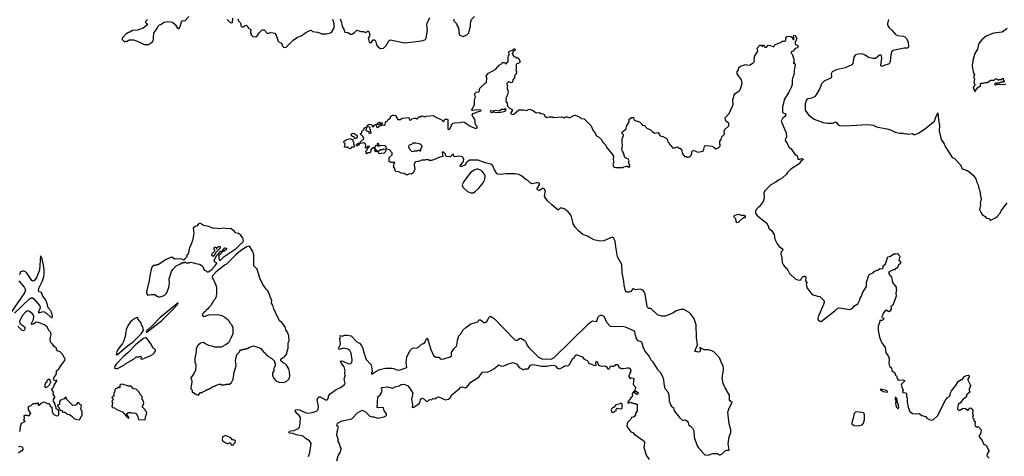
# Model space of a CAD drawing. Extents: x 2323203 to 2567568, y 883585 to 1022917.
# Tile 79 of 256: x 2408460 to 2422792, y 989630 to 995994. Entities that reach past the tile are written whole.
import ezdxf

# ---------------------------------------------------------------- set-up
doc = ezdxf.new("R2010")
doc.units = 0

msp = doc.modelspace()

# ---------------------------------------------------------------- linework, layer by layer
at = {"layer": '0CON10XD'}
for points in [[(2410322, 995995), (2410290, 995965), (2410290, 995955), (2410305, 995940), (2410320, 995935), (2410305, 995910), (2410255, 995870), (2410205, 995850), (2410175, 995840), (2410103, 995837), (2410065, 995810), (2410043, 995807), (2410025, 995790), (2410015, 995790), (2409950, 995725), (2409950, 995705), (2409985, 995670), (2410005, 995680), (2410025, 995680), (2410055, 995700), (2410115, 995700), (2410195, 995672), (2410273, 995633), (2410295, 995630), (2410337, 995633), (2410395, 995670), (2410407, 995705), (2410408, 995755), (2410418, 995805), (2410462, 995865), (2410470, 995895), (2410495, 995918), (2410515, 995922), (2410537, 995943), (2410565, 995958), (2410615, 995968), (2410685, 995958), (2410723, 995923), (2410755, 995872), (2410775, 995862), (2410796, 995894), (2410813, 995957), (2410825, 995980), (2410865, 995978), (2410921, 996039)], [(2411482, 995995), (2411524, 995954), (2411545, 995948), (2411560, 995955), (2411562, 996015)], [(2411634, 996004), (2411646, 995976), (2411668, 995955), (2411677, 995935), (2411680, 995905), (2411695, 995888), (2411707, 995883), (2411730, 995905), (2411762, 995912), (2411773, 995903), (2411791, 995871), (2411825, 995850), (2411818, 995815), (2411820, 995795), (2411830, 995785), (2411830, 995775), (2411855, 995750), (2411895, 995743), (2411913, 995747), (2411945, 995802), (2411985, 995842), (2411997, 995847), (2412018, 995845), (2412065, 995790), (2412115, 995806), (2412175, 995798), (2412195, 995770), (2412222, 995682), (2412235, 995664), (2412270, 995650), (2412288, 995605), (2412305, 995590), (2412335, 995593), (2412348, 995602), (2412442, 995695), (2412505, 995737), (2412555, 995757), (2412625, 995807), (2412685, 995837), (2412705, 995840), (2412723, 995823), (2412795, 995812), (2412822, 995802), (2412855, 995788), (2412925, 995787), (2412985, 995800), (2413005, 995817), (2413036, 995875), (2413036, 995935), (2413020, 995995)], [(2413124, 996004), (2413146, 995955), (2413153, 995893), (2413177, 995857), (2413195, 995812), (2413235, 995808), (2413275, 995782), (2413295, 995782), (2413333, 995807), (2413365, 995840), (2413425, 995822), (2413465, 995820), (2413495, 995808), (2413520, 995815), (2413520, 995825), (2413535, 995830), (2413554, 995794), (2413550, 995755), (2413534, 995725), (2413546, 995666), (2413565, 995657), (2413585, 995670), (2413605, 995698), (2413615, 995702), (2413625, 995698), (2413637, 995685), (2413656, 995626), (2413672, 995602), (2413705, 995573), (2413755, 995578), (2413794, 995616), (2413832, 995685), (2413855, 995700), (2414065, 995654), (2414236, 995676), (2414335, 995691), (2414368, 995705), (2414376, 995724), (2414397, 995845), (2414388, 995915), (2414392, 995945), (2414432, 996025)], [(2414780, 996000), (2414778, 995975), (2414816, 995936), (2414826, 995906), (2414847, 995875), (2414859, 995775), (2414865, 995767), (2414915, 995749), (2414968, 995775), (2414996, 995804), (2415004, 995825), (2415020, 995900), (2415020, 995945), (2415036, 995994), (2415078, 996042)], [(2421106, 995995), (2421093, 995937), (2421094, 995915), (2421118, 995875), (2421162, 995835), (2421204, 995784), (2421235, 995764), (2421322, 995755), (2421344, 995744), (2421364, 995725), (2421391, 995671), (2421397, 995593), (2421385, 995580), (2421335, 995581), (2421175, 995545), (2421151, 995525), (2421140, 995480), (2421132, 995385), (2421125, 995364), (2421105, 995344), (2421055, 995333), (2421015, 995309), (2420995, 995323), (2420993, 995333), (2421011, 995435), (2421006, 995465), (2420995, 995476), (2420973, 995477), (2420915, 995428), (2420876, 995426), (2420815, 995442), (2420768, 995475), (2420725, 995496), (2420665, 995493), (2420627, 995483), (2420601, 995449), (2420588, 995355), (2420575, 995336), (2420476, 995294), (2420345, 995261), (2420286, 995234), (2420274, 995205), (2420275, 995165), (2420270, 995145), (2420171, 995099), (2420131, 995059), (2420105, 994990), (2420055, 994898), (2420030, 994870), (2419985, 994850), (2419935, 994841), (2419914, 994826), (2419894, 994765), (2419892, 994675), (2419944, 994605), (2420025, 994546), (2420155, 994496), (2420225, 994486), (2420295, 994486), (2420335, 994503), (2420350, 994495), (2420375, 994460), (2420395, 994453), (2420465, 994449), (2420805, 994464), (2420885, 994456), (2420934, 994434), (2421082, 994405), (2421136, 994386), (2421202, 994352), (2421272, 994338), (2421315, 994342), (2421345, 994330), (2421365, 994334), (2421395, 994324), (2421455, 994337), (2421475, 994320), (2421495, 994321), (2421545, 994341), (2421649, 994411), (2421755, 994502), (2421776, 994514), (2421796, 994575), (2421826, 994636), (2421834, 994534), (2421848, 994452), (2421846, 994375), (2421871, 994245), (2421916, 994186), (2421932, 994145), (2422017, 994007), (2422035, 993986), (2422065, 993970), (2422156, 993876), (2422178, 993818), (2422250, 993795), (2422275, 993780), (2422338, 993728), (2422379, 993675), (2422392, 993625), (2422414, 993585), (2422422, 993535), (2422434, 993505), (2422447, 993415), (2422456, 993395), (2422456, 993375), (2422439, 993325), (2422446, 993296), (2422432, 993225), (2422455, 993180), (2422472, 993155), (2422513, 993123), (2422531, 993101), (2422567, 993097), (2422584, 993074), (2422595, 993072), (2422655, 993100), (2422687, 993125), (2422730, 993175), (2422745, 993208), (2422835, 993322)], [(2422835, 995867), (2422759, 995811), (2422635, 995797), (2422528, 995752), (2422465, 995698), (2422423, 995645), (2422410, 995615), (2422400, 995565), (2422365, 995500), (2422333, 995397), (2422326, 995325), (2422329, 995285), (2422344, 995215), (2422360, 995195), (2422348, 995165), (2422348, 995145), (2422358, 995125), (2422350, 995075), (2422360, 995065), (2422362, 995045), (2422340, 995005), (2422340, 994995), (2422357, 994967), (2422362, 994942), (2422375, 994950), (2422378, 994965), (2422400, 995000), (2422450, 995035), (2422442, 995055), (2422453, 995067), (2422482, 995068), (2422515, 995080), (2422545, 995080), (2422595, 995110), (2422645, 995110), (2422665, 995130), (2422685, 995130), (2422705, 995110), (2422715, 995120), (2422755, 995120), (2422762, 995138), (2422775, 995140), (2422782, 995112), (2422800, 995095)], [(2419163, 995465), (2419203, 995535), (2419195, 995580), (2419235, 995620), (2419255, 995620), (2419265, 995610), (2419275, 995610), (2419285, 995630), (2419305, 995592), (2419330, 995595), (2419355, 995620), (2419389, 995619), (2419435, 995600), (2419452, 995628), (2419513, 995657), (2419545, 995660), (2419555, 995680), (2419598, 995682), (2419610, 995695), (2419610, 995725), (2419633, 995747), (2419655, 995753), (2419685, 995750), (2419708, 995728), (2419712, 995712), (2419725, 995700), (2419730, 995705), (2419730, 995735), (2419722, 995742), (2419722, 995755), (2419735, 995770), (2419748, 995765), (2419767, 995727), (2419770, 995715), (2419763, 995707), (2419762, 995688), (2419750, 995675), (2419750, 995645), (2419755, 995630), (2419785, 995618), (2419790, 995605), (2419780, 995585), (2419750, 995575), (2419720, 995535), (2419690, 995525), (2419692, 995505), (2419705, 995490), (2419729, 995419), (2419728, 995372), (2419720, 995360), (2419735, 995360), (2419749, 995339), (2419731, 995255), (2419730, 995185), (2419712, 995155), (2419703, 995115), (2419703, 995047), (2419690, 995005), (2419656, 994935), (2419594, 994835), (2419564, 994725), (2419564, 994645), (2419574, 994634), (2419605, 994620), (2419610, 994605), (2419597, 994585), (2419563, 994555), (2419544, 994515), (2419619, 994345), (2419620, 994275), (2419605, 994260), (2419603, 994235), (2419637, 994185), (2419657, 994137), (2419685, 994118), (2419744, 994035), (2419777, 994007), (2419785, 993960), (2419815, 993960), (2419845, 993972), (2419870, 993955), (2419830, 993930), (2419808, 993892), (2419685, 993816), (2419635, 993766), (2419620, 993740), (2419561, 993685), (2419505, 993657), (2419465, 993624), (2419394, 993586), (2419305, 993501), (2419294, 993475), (2419297, 993395), (2419282, 993345), (2419226, 993264), (2419210, 993255), (2419170, 993215), (2419170, 993175), (2419188, 993145), (2419253, 993093), (2419331, 993031), (2419357, 992987), (2419363, 992953), (2419405, 992920), (2419440, 992865), (2419450, 992795), (2419484, 992725), (2419515, 992687), (2419562, 992655), (2419568, 992635), (2419545, 992610), (2419538, 992585), (2419552, 992525), (2419560, 992455), (2419580, 992415), (2419643, 992345), (2419663, 992295), (2419747, 992217), (2419795, 992198), (2419835, 992200), (2419840, 992225), (2419858, 992245), (2419875, 992256), (2419896, 992256), (2419903, 992245), (2419898, 992188), (2419920, 992165), (2419910, 992135), (2419923, 992083), (2419940, 992065), (2419940, 992055), (2419995, 991990), (2420075, 991962), (2420105, 991960), (2420170, 991895), (2420172, 991875), (2420162, 991845), (2420083, 991665), (2420078, 991635), (2420085, 991620), (2420105, 991598), (2420127, 991593), (2420325, 991750), (2420350, 991775), (2420385, 991792), (2420545, 991768), (2420578, 991785), (2420610, 991825), (2420659, 991851), (2420685, 991900), (2420693, 991935), (2420712, 991965), (2420728, 992015), (2420787, 992105), (2420786, 992165), (2420821, 992269), (2420835, 992286), (2420882, 992305), (2420905, 992330), (2420945, 992343), (2420985, 992367), (2421015, 992360), (2421028, 992375), (2421030, 992405), (2421064, 992436), (2421099, 992535), (2421135, 992549), (2421185, 992581), (2421215, 992580), (2421238, 992588), (2421250, 992565), (2421270, 992545), (2421258, 992488), (2421288, 992455), (2421277, 992435), (2421248, 992415), (2421236, 992374), (2421215, 992370), (2421192, 992348), (2421174, 992346), (2421115, 992320), (2421108, 992305), (2421125, 992270), (2421152, 992242), (2421163, 992165), (2421218, 992095), (2421218, 992082), (2421222, 992045), (2421212, 992015), (2421220, 991965), (2421181, 991855), (2421168, 991835), (2421138, 991815), (2421146, 991796), (2421146, 991776), (2421126, 991745), (2421104, 991734), (2421075, 991758), (2421054, 991746), (2421035, 991722), (2421011, 991665), (2421014, 991654), (2421038, 991645), (2421038, 991635), (2421015, 991610), (2420981, 991609), (2420976, 991575), (2420956, 991525), (2420954, 991465), (2420974, 991365), (2420994, 991314), (2421007, 991285), (2421057, 991215), (2421067, 991145), (2421108, 991085), (2421117, 991053), (2421112, 990985), (2421122, 990942), (2421148, 990918), (2421155, 990880), (2421198, 990845), (2421210, 990815), (2421228, 990795), (2421233, 990763), (2421245, 990740), (2421315, 990747), (2421340, 990735), (2421340, 990725), (2421295, 990680), (2421292, 990665), (2421320, 990595), (2421310, 990565), (2421315, 990560), (2421357, 990557), (2421370, 990545), (2421370, 990495), (2421380, 990485), (2421380, 990425), (2421392, 990345), (2421418, 990285), (2421455, 990252), (2421515, 990248), (2421555, 990252), (2421593, 990223), (2421645, 990208), (2421665, 990188), (2421698, 990168), (2421735, 990158), (2421760, 990165), (2421818, 990222), (2421942, 990458), (2421964, 990486), (2422000, 990505), (2422010, 990555), (2422024, 990586), (2422083, 990657), (2422124, 990726), (2422165, 990750), (2422185, 990750), (2422190, 990765), (2422215, 990792), (2422243, 990807), (2422272, 990812), (2422282, 990802), (2422282, 990788), (2422263, 990757), (2422262, 990745), (2422300, 990665), (2422300, 990655), (2422290, 990645), (2422290, 990625), (2422280, 990615), (2422280, 990585), (2422290, 990575), (2422290, 990565), (2422240, 990525), (2422240, 990495), (2422185, 990452), (2422155, 990408), (2422122, 990385), (2422114, 990366), (2422112, 990315), (2422123, 990303), (2422145, 990303), (2422185, 990327), (2422205, 990331), (2422225, 990327), (2422254, 990304), (2422265, 990303), (2422293, 990337), (2422312, 990332), (2422333, 990303), (2422328, 990255), (2422338, 990225), (2422328, 990195), (2422348, 990175), (2422350, 990145), (2422370, 990135), (2422370, 990115), (2422362, 990105), (2422370, 990075), (2422385, 990062), (2422415, 990060), (2422457, 990017), (2422448, 989965), (2422423, 989925), (2422427, 989915), (2422468, 989858), (2422494, 989804), (2422520, 989795), (2422533, 989783), (2422555, 989730), (2422568, 989715), (2422567, 989703), (2422542, 989665), (2422540, 989635), (2422571, 989601)], [(2415665, 993745), (2415541, 993749), (2415455, 993736), (2415415, 993744), (2415403, 993753), (2415370, 993805), (2415347, 993865), (2415319, 993889), (2415235, 993909), (2415135, 993944), (2415005, 993944), (2414959, 993905), (2414942, 993875), (2414875, 993850), (2414870, 993865), (2414909, 993911), (2414920, 993935), (2414924, 993955), (2414909, 993989), (2414885, 993999), (2414845, 994004), (2414795, 993996), (2414780, 994005), (2414775, 994030), (2414765, 994032), (2414726, 993994), (2414675, 993998), (2414665, 994010), (2414660, 994035), (2414623, 994067), (2414610, 994065), (2414618, 994002), (2414575, 993990), (2414500, 993955), (2414455, 993940), (2414425, 993940), (2414415, 993950), (2414395, 993950), (2414385, 993958), (2414355, 993948), (2414315, 993948), (2414265, 993928), (2414219, 993921), (2414208, 993905), (2414200, 993875), (2414208, 993848), (2414210, 993805), (2414200, 993795), (2414193, 993765), (2414165, 993743), (2414135, 993748), (2414105, 993732), (2414085, 993732), (2414055, 993752), (2414015, 993758), (2413977, 993777), (2413933, 993783), (2413923, 993793), (2413922, 993825), (2413902, 993855), (2413910, 993895), (2413920, 993905), (2413918, 993918), (2413905, 993910), (2413863, 993913), (2413840, 993925), (2413840, 993985), (2413880, 994025), (2413880, 994055), (2413845, 994098), (2413800, 994105), (2413792, 994142), (2413777, 994157), (2413705, 994160), (2413695, 994150), (2413675, 994150), (2413670, 994155), (2413688, 994172), (2413690, 994185), (2413665, 994190), (2413658, 994162), (2413640, 994155), (2413628, 994135), (2413630, 994110), (2413660, 994085), (2413658, 994072), (2413645, 994070), (2413635, 994080), (2413630, 994110), (2413620, 994115), (2413615, 994130), (2413591, 994119), (2413570, 994095), (2413568, 994062), (2413557, 994053), (2413528, 994052), (2413515, 994040), (2413502, 994055), (2413500, 994075), (2413520, 994095), (2413532, 994128), (2413550, 994145), (2413545, 994150), (2413523, 994147), (2413512, 994138), (2413508, 994122), (2413495, 994120), (2413492, 994135), (2413500, 994155), (2413492, 994182), (2413480, 994195), (2413465, 994200), (2413445, 994192), (2413405, 994190), (2413390, 994165), (2413377, 994153), (2413370, 994155), (2413362, 994165), (2413365, 994180), (2413390, 994195), (2413415, 994200), (2413422, 994215), (2413468, 994255), (2413460, 994285), (2413420, 994325), (2413420, 994335), (2413438, 994342), (2413440, 994365), (2413468, 994392), (2413477, 994423), (2413508, 994428), (2413510, 994415), (2413503, 994407), (2413500, 994385), (2413513, 994373), (2413540, 994365), (2413542, 994342), (2413553, 994333), (2413577, 994343), (2413568, 994388), (2413550, 994405), (2413560, 994415), (2413558, 994428), (2413525, 994430), (2413520, 994435), (2413520, 994455), (2413537, 994463), (2413545, 994470), (2413578, 994468), (2413590, 994455), (2413595, 994430), (2413620, 994445), (2413620, 994455), (2413632, 994468), (2413645, 994470), (2413653, 994433), (2413666, 994424), (2413705, 994450), (2413730, 994455), (2413715, 994470), (2413695, 994470), (2413685, 994460), (2413670, 994465), (2413670, 994485), (2413695, 994500), (2413705, 994490), (2413738, 994488), (2413730, 994460), (2413765, 994458), (2413778, 994465), (2413784, 994496), (2413795, 994510), (2413808, 994515), (2413817, 994533), (2413856, 994564), (2413858, 994585), (2413885, 994600), (2413905, 994602), (2413930, 994595), (2413965, 994540), (2414005, 994540), (2414025, 994558), (2414125, 994570), (2414135, 994530), (2414158, 994532), (2414165, 994550), (2414205, 994558), (2414225, 994560), (2414235, 994550), (2414245, 994550), (2414260, 994565), (2414265, 994580), (2414295, 994580), (2414315, 994590), (2414365, 994580), (2414375, 994588), (2414485, 994598), (2414525, 994570), (2414595, 994537), (2414625, 994510), (2414635, 994510), (2414650, 994545), (2414685, 994542), (2414693, 994533), (2414692, 994405), (2414705, 994390), (2414725, 994410), (2414754, 994475), (2414765, 994484), (2414795, 994491), (2414866, 994494), (2414905, 994507), (2414935, 994500), (2415015, 994442), (2415085, 994412), (2415103, 994413), (2415119, 994421), (2415122, 994432), (2415098, 994455), (2415088, 994485), (2415092, 994508), (2415084, 994545), (2415055, 994582), (2415044, 994605), (2415062, 994625), (2415125, 994653), (2415178, 994665), (2415170, 994675), (2415098, 994682), (2415055, 994672), (2415040, 994675), (2415040, 994685), (2415078, 994755), (2415080, 994825), (2415087, 994833), (2415097, 994875), (2415082, 994905), (2415083, 994917), (2415105, 994938), (2415146, 994944), (2415158, 994995), (2415235, 995070), (2415255, 995080), (2415258, 995145), (2415252, 995175), (2415282, 995215), (2415389, 995271), (2415441, 995329), (2415475, 995350), (2415485, 995370), (2415515, 995370), (2415535, 995350), (2415550, 995355), (2415552, 995368), (2415570, 995385), (2415568, 995442), (2415573, 995467), (2415590, 995485), (2415582, 995505), (2415582, 995525), (2415590, 995535), (2415613, 995547), (2415632, 995548), (2415655, 995570), (2415665, 995570), (2415672, 995555), (2415666, 995544), (2415647, 995533), (2415630, 995505), (2415630, 995495), (2415650, 995465), (2415650, 995455), (2415675, 995450), (2415685, 995440), (2415716, 995436), (2415743, 995385), (2415735, 995367), (2415698, 995352), (2415688, 995342), (2415688, 995285), (2415680, 995255), (2415690, 995245), (2415690, 995215), (2415680, 995205), (2415680, 995195), (2415660, 995175), (2415660, 995145), (2415638, 995115), (2415632, 995085), (2415615, 995072), (2415585, 995090), (2415575, 995090), (2415552, 995065), (2415552, 995045), (2415560, 995035), (2415558, 994995), (2415564, 994964), (2415568, 994942), (2415560, 994905), (2415547, 994865), (2415538, 994855), (2415542, 994835), (2415538, 994805), (2415558, 994775), (2415560, 994735), (2415585, 994710), (2415630, 994685), (2415627, 994663), (2415608, 994642), (2415608, 994625), (2415615, 994620), (2415635, 994614), (2415651, 994619), (2415725, 994678), (2415795, 994678), (2415835, 994669), (2415865, 994687), (2415885, 994690), (2415940, 994665), (2415978, 994638), (2416025, 994640), (2416045, 994628), (2416075, 994622), (2416090, 994615), (2416111, 994581), (2416135, 994568), (2416165, 994580), (2416218, 994578), (2416235, 994570), (2416345, 994579), (2416385, 994562), (2416415, 994582), (2416455, 994568), (2416475, 994568), (2416525, 994597), (2416545, 994600), (2416611, 994571), (2416635, 994552), (2416675, 994548), (2416776, 994446), (2416805, 994382), (2416827, 994355), (2416855, 994300), (2416886, 994286), (2416928, 994245), (2416942, 994215), (2416990, 994165), (2417008, 994125), (2417075, 994048), (2417103, 994005), (2417098, 993955), (2417108, 993915), (2417095, 993890), (2417102, 993855), (2417115, 993843), (2417135, 993837), (2417245, 993840), (2417255, 993850), (2417285, 993852), (2417295, 993860), (2417308, 993858), (2417325, 993842), (2417342, 993848), (2417340, 993875), (2417320, 993905), (2417330, 993935), (2417327, 993947), (2417315, 993968), (2417284, 993974), (2417268, 993985), (2417250, 994055), (2417233, 994075), (2417227, 994095), (2417236, 994165), (2417228, 994205), (2417228, 994255), (2417248, 994305), (2417247, 994317), (2417232, 994335), (2417230, 994355), (2417288, 994405), (2417295, 994440), (2417330, 994505), (2417330, 994545), (2417348, 994552), (2417365, 994570), (2417395, 994570), (2417405, 994530), (2417480, 994505), (2417520, 994465), (2417520, 994455), (2417555, 994450), (2417595, 994410), (2417635, 994392), (2417665, 994362), (2417705, 994340), (2417755, 994348), (2417785, 994300), (2417822, 994292), (2417870, 994265), (2417885, 994250), (2417893, 994215), (2417913, 994195), (2417922, 994172), (2417945, 994160), (2417962, 994125), (2417996, 994124), (2418035, 994142), (2418053, 994123), (2418075, 994120), (2418100, 994085), (2418105, 994050), (2418135, 994000), (2418165, 994000), (2418178, 993988), (2418195, 993988), (2418225, 994003), (2418239, 994025), (2418250, 994075), (2418264, 994086), (2418294, 994084), (2418325, 994061), (2418385, 994073), (2418400, 994075), (2418414, 994086), (2418428, 994145), (2418434, 994156), (2418448, 994162), (2418545, 994148), (2418595, 994113), (2418630, 994125), (2418650, 994145), (2418650, 994155), (2418660, 994165), (2418650, 994175), (2418650, 994225), (2418670, 994245), (2418680, 994285), (2418712, 994318), (2418718, 994335), (2418712, 994375), (2418721, 994389), (2418780, 994445), (2418780, 994485), (2418745, 994510), (2418732, 994535), (2418728, 994565), (2418786, 994624), (2418838, 994732), (2418844, 994755), (2418839, 994825), (2418858, 994895), (2418875, 994919), (2418928, 994952), (2418947, 994973), (2418977, 995065), (2418969, 995119), (2418905, 995203), (2418903, 995235), (2418923, 995265), (2418930, 995295), (2418952, 995315), (2419025, 995339), (2419058, 995332), (2419095, 995336), (2419141, 995369), (2419156, 995385), (2419152, 995415), (2419163, 995465)], [(2422795, 995090), (2422765, 995090), (2422755, 995080), (2422725, 995080), (2422715, 995070), (2422663, 995067), (2422650, 995055), (2422664, 995044), (2422695, 995052), (2422785, 995050), (2422819, 995061)], [(2415395, 994641), (2415465, 994644), (2415525, 994660), (2415540, 994685), (2415525, 994692), (2415514, 994686), (2415475, 994686), (2415440, 994660), (2415385, 994670), (2415355, 994658), (2415325, 994666), (2415308, 994655), (2415325, 994642), (2415346, 994644), (2415355, 994652), (2415395, 994641)], [(2413275, 994113), (2413245, 994122), (2413235, 994140), (2413205, 994130), (2413190, 994135), (2413200, 994185), (2413180, 994205), (2413185, 994230), (2413195, 994230), (2413215, 994248), (2413275, 994260), (2413285, 994250), (2413308, 994248), (2413310, 994225), (2413320, 994215), (2413318, 994175), (2413332, 994155), (2413332, 994145), (2413325, 994138), (2413292, 994138), (2413287, 994123), (2413275, 994113)], [(2413355, 994260), (2413332, 994262), (2413328, 994288), (2413305, 994290), (2413292, 994302), (2413292, 994328), (2413315, 994340), (2413327, 994337), (2413370, 994305), (2413370, 994275), (2413355, 994260)], [(2413695, 994040), (2413682, 994055), (2413680, 994075), (2413715, 994102), (2413745, 994102), (2413755, 994110), (2413780, 994105), (2413788, 994085), (2413780, 994065), (2413765, 994050), (2413725, 994042), (2413695, 994040)], [(2414185, 994073), (2414205, 994082), (2414245, 994080), (2414265, 994090), (2414275, 994090), (2414285, 994080), (2414298, 994082), (2414300, 994115), (2414320, 994135), (2414308, 994165), (2414295, 994177), (2414225, 994196), (2414185, 994192), (2414172, 994185), (2414167, 994173), (2414127, 994163), (2414118, 994145), (2414125, 994122), (2414165, 994078), (2414185, 994073)], [(2415025, 993468), (2415065, 993472), (2415097, 993493), (2415143, 993537), (2415205, 993615), (2415232, 993665), (2415234, 993715), (2415218, 993758), (2415185, 993792), (2415135, 993813), (2415115, 993815), (2415085, 993807), (2415023, 993765), (2414927, 993635), (2414903, 993585), (2414912, 993555), (2414979, 993489), (2415025, 993468)], [(2412665, 989626), (2412682, 989685), (2412702, 989815), (2412679, 989855), (2412620, 989890), (2412586, 989925), (2412485, 989945), (2412439, 989961), (2412385, 989969), (2412379, 989975), (2412387, 989995), (2412405, 990003), (2412453, 990007), (2412515, 990033), (2412534, 990055), (2412539, 990075), (2412548, 990175), (2412545, 990195), (2412527, 990225), (2412492, 990255), (2412470, 990295), (2412481, 990305), (2412505, 990311), (2412535, 990307), (2412625, 990264), (2412645, 990261), (2412715, 990267), (2412765, 990283), (2412795, 990300), (2412805, 990315), (2412808, 990355), (2412789, 990455), (2412805, 990488), (2412815, 990495), (2412835, 990495), (2412912, 990452), (2412935, 990452), (2412946, 990465), (2412960, 990515), (2412980, 990540), (2413065, 990605), (2413130, 990635), (2413186, 990675), (2413198, 990695), (2413183, 990755), (2413198, 990805), (2413192, 990845), (2413196, 990875), (2413181, 990935), (2413144, 990985), (2413132, 991018), (2413145, 991022), (2413165, 991017), (2413245, 990977), (2413279, 990981), (2413295, 990998), (2413301, 991035), (2413284, 991135), (2413265, 991172), (2413235, 991192), (2413175, 991206), (2413115, 991189), (2413104, 991194), (2413101, 991205), (2413131, 991265), (2413121, 991345), (2413130, 991375), (2413125, 991390), (2413155, 991382), (2413195, 991398), (2413225, 991398), (2413284, 991384), (2413365, 991299), (2413405, 991277), (2413431, 991251), (2413457, 991207), (2413466, 991156), (2413505, 991039), (2413574, 990965), (2413592, 990875), (2413581, 990845), (2413583, 990833), (2413595, 990833), (2413620, 990851), (2413696, 990894), (2413787, 990913), (2413875, 990916), (2413905, 990910), (2413945, 990890), (2413985, 990886), (2414094, 990925), (2414086, 990995), (2414097, 991073), (2414138, 991165), (2414176, 991204), (2414195, 991210), (2414235, 991208), (2414270, 991225), (2414310, 991265), (2414340, 991275), (2414355, 991290), (2414385, 991350), (2414398, 991345), (2414444, 991185), (2414485, 991098), (2414515, 991073), (2414562, 991075), (2414585, 991044), (2414635, 991051), (2414728, 991082), (2414746, 991094), (2414744, 991145), (2414777, 991195), (2414817, 991235), (2414828, 991272), (2414834, 991325), (2414850, 991385), (2414890, 991430), (2414912, 991468), (2414952, 991508), (2415028, 991562), (2415129, 991591), (2415145, 991618), (2415167, 991617), (2415215, 991579), (2415235, 991579), (2415259, 991595), (2415292, 991658), (2415304, 991666), (2415324, 991666), (2415365, 991638), (2415672, 991322), (2415695, 991317), (2415735, 991349), (2415755, 991354), (2415805, 991325), (2415827, 991297), (2415849, 991245), (2415875, 991211), (2416014, 991075), (2416062, 991052), (2416195, 991047), (2416235, 991064), (2416740, 991560), (2416775, 991588), (2416805, 991603), (2416846, 991594), (2416861, 991599), (2416882, 991665), (2416893, 991677), (2416914, 991686), (2416936, 991686), (2416962, 991672), (2417003, 991583), (2417055, 991528), (2417115, 991520), (2417232, 991528), (2417275, 991517), (2417393, 991465), (2417411, 991445), (2417416, 991416), (2417439, 991335), (2417455, 991320), (2417501, 991301), (2417515, 991288), (2417530, 991225), (2417561, 991161), (2417621, 991085), (2417645, 991036), (2417671, 991011), (2417743, 990895), (2417782, 990855), (2417823, 990785), (2417833, 990745), (2417834, 990695), (2417846, 990635), (2417855, 990613), (2417892, 990572), (2417911, 990525), (2417914, 990435), (2417943, 990365), (2417976, 990336), (2417987, 990295), (2418064, 990194), (2418115, 990152), (2418145, 990160), (2418170, 990145), (2418190, 990125), (2418200, 990085), (2418225, 990070), (2418255, 990040), (2418272, 990002), (2418278, 989908), (2418323, 989783), (2418340, 989755), (2418390, 989705), (2418395, 989690), (2418435, 989650), (2418445, 989650), (2418482, 989648), (2418551, 989669), (2418592, 989672), (2418615, 989672), (2418645, 989652), (2418655, 989652), (2418683, 989667), (2418729, 989711), (2418755, 989720), (2418782, 989718), (2418787, 989723), (2418773, 989813), (2418786, 989915), (2418810, 989975), (2418813, 990017), (2418785, 990105), (2418769, 990275), (2418785, 990332), (2418830, 990415), (2418792, 990442), (2418790, 990520), (2418727, 990627), (2418700, 990690), (2418685, 990775), (2418707, 990885), (2418707, 990915), (2418700, 990945), (2418667, 991017), (2418646, 991065), (2418595, 991125), (2418565, 991152), (2418534, 991166), (2418485, 991181), (2418423, 991183), (2418383, 991203), (2418365, 991220), (2418360, 991205), (2418370, 991175), (2418359, 991151), (2418338, 991148), (2418285, 991160), (2418324, 991255), (2418311, 991361), (2418305, 991545), (2418279, 991635), (2418235, 991695), (2418205, 991725), (2418125, 991769), (2418085, 991770), (2418015, 991751), (2417965, 991718), (2417856, 991674), (2417805, 991673), (2417745, 991692), (2417645, 991782), (2417620, 991785), (2417605, 991793), (2417595, 991812), (2417562, 991995), (2417549, 992029), (2417530, 992050), (2417494, 992064), (2417425, 992056), (2417395, 992071), (2417385, 992069), (2417356, 992034), (2417325, 992020), (2417295, 992023), (2417280, 992040), (2417258, 992125), (2417254, 992184), (2417230, 992305), (2417225, 992425), (2417164, 992535), (2417135, 992685), (2417126, 992766), (2417102, 992815), (2417085, 992823), (2416965, 992770), (2416906, 992764), (2416815, 992783), (2416747, 992825), (2416725, 992839), (2416655, 992864), (2416595, 992914), (2416551, 992965), (2416515, 993018), (2416504, 993086), (2416490, 993125), (2416469, 993165), (2416445, 993192), (2416395, 993232), (2416355, 993247), (2416325, 993246), (2416305, 993223), (2416295, 993224), (2416205, 993295), (2416145, 993355), (2416098, 993415), (2416112, 993495), (2416095, 993527), (2416075, 993536), (2416025, 993505), (2415995, 993515), (2415990, 993535), (2416024, 993585), (2416026, 993605), (2416020, 993610), (2416005, 993617), (2415983, 993617), (2415945, 993604), (2415915, 993602), (2415895, 993613), (2415858, 993649), (2415827, 993665), (2415765, 993720), (2415725, 993738), (2415665, 993745)], [(2418895, 993040), (2418925, 993042), (2418995, 993110), (2419018, 993112), (2419028, 993128), (2419015, 993130), (2419005, 993140), (2418965, 993142), (2418935, 993152), (2418865, 993140), (2418850, 993125), (2418877, 993097), (2418882, 993052), (2418895, 993040)], [(2410485, 991950), (2410505, 991952), (2410565, 991972), (2410602, 992015), (2410632, 992095), (2410640, 992155), (2410638, 992215), (2410672, 992325), (2410688, 992355), (2410740, 992405), (2410800, 992435), (2410835, 992460), (2410845, 992450), (2410855, 992450), (2410865, 992460), (2410875, 992460), (2410885, 992450), (2410925, 992450), (2410945, 992460), (2410995, 992452), (2411025, 992438), (2411075, 992428), (2411115, 992408), (2411127, 992395), (2411144, 992344), (2411175, 992332), (2411190, 992320), (2411205, 992320), (2411255, 992355), (2411297, 992395), (2411325, 992433), (2411328, 992448), (2411301, 992461), (2411293, 992485), (2411330, 992565), (2411348, 992572), (2411385, 992620), (2411408, 992622), (2411445, 992668), (2411470, 992665), (2411465, 992640), (2411435, 992620), (2411422, 992618), (2411360, 992555), (2411358, 992525), (2411363, 992503), (2411370, 992490), (2411385, 992490), (2411436, 992544), (2411609, 992661), (2411656, 992704), (2411712, 992755), (2411719, 992775), (2411706, 992815), (2411675, 992858), (2411645, 992876), (2411602, 992885), (2411588, 992908), (2411535, 992951), (2411485, 992944), (2411425, 992956), (2411365, 992944), (2411316, 992956), (2411275, 992952), (2411215, 992978), (2411135, 992993), (2411092, 993022), (2411075, 993025), (2411058, 993015), (2411045, 992990), (2411000, 992975), (2410987, 992955), (2410996, 992875), (2410977, 992775), (2410952, 992705), (2410932, 992675), (2410910, 992575), (2410900, 992565), (2410888, 992532), (2410860, 992505), (2410858, 992492), (2410845, 992490), (2410835, 992500), (2410795, 992508), (2410765, 992502), (2410725, 992508), (2410715, 992502), (2410685, 992528), (2410655, 992528), (2410580, 992495), (2410475, 992422), (2410445, 992420), (2410435, 992410), (2410405, 992410), (2410378, 992375), (2410357, 992283), (2410346, 992194), (2410308, 992025), (2410308, 992008), (2410325, 991980), (2410375, 991990), (2410425, 991988), (2410455, 991962), (2410472, 991962), (2410485, 991950)], [(2411065, 990520), (2411072, 990538), (2411092, 990558), (2411115, 990560), (2411125, 990570), (2411155, 990580), (2411175, 990600), (2411195, 990600), (2411205, 990610), (2411215, 990610), (2411273, 990647), (2411295, 990650), (2411308, 990662), (2411365, 990680), (2411385, 990680), (2411392, 990672), (2411445, 990672), (2411465, 990680), (2411515, 990682), (2411545, 990708), (2411567, 990755), (2411584, 990855), (2411609, 990951), (2411603, 991025), (2411620, 991115), (2411660, 991155), (2411662, 991168), (2411675, 991180), (2411705, 991180), (2411715, 991190), (2411745, 991190), (2411755, 991200), (2411777, 991203), (2411793, 991217), (2411865, 991238), (2411952, 991212), (2411969, 991199), (2412011, 991151), (2412038, 991135), (2412045, 991120), (2412080, 991085), (2412095, 991080), (2412115, 991060), (2412125, 991060), (2412168, 991018), (2412170, 990995), (2412180, 990985), (2412180, 990955), (2412170, 990925), (2412160, 990915), (2412160, 990875), (2412140, 990845), (2412140, 990815), (2412150, 990785), (2412175, 990750), (2412200, 990725), (2412235, 990710), (2412285, 990704), (2412332, 990715), (2412377, 990755), (2412386, 990775), (2412390, 990805), (2412388, 990868), (2412377, 990905), (2412345, 990958), (2412325, 990978), (2412295, 990990), (2412262, 991022), (2412260, 991045), (2412268, 991052), (2412283, 991067), (2412310, 991075), (2412348, 991125), (2412347, 991145), (2412367, 991205), (2412370, 991285), (2412382, 991315), (2412378, 991385), (2412357, 991437), (2412332, 991475), (2412322, 991515), (2412275, 991578), (2412243, 991605), (2412183, 991725), (2412173, 991755), (2412159, 991775), (2412144, 991834), (2412124, 991864), (2412128, 991905), (2412108, 991948), (2412100, 991985), (2412066, 992046), (2412046, 992066), (2412000, 992135), (2411956, 992225), (2411916, 992356), (2411870, 992405), (2411867, 992565), (2411852, 992615), (2411808, 992685), (2411793, 992693), (2411765, 992685), (2411680, 992630), (2411605, 992565), (2411471, 992429), (2411443, 992415), (2411314, 992316), (2411273, 992265), (2411264, 992245), (2411266, 992226), (2411303, 992155), (2411323, 992093), (2411327, 992015), (2411318, 991955), (2411302, 991915), (2411282, 991895), (2411243, 991827), (2411210, 991795), (2411206, 991784), (2411175, 991760), (2411165, 991740), (2411140, 991725), (2411122, 991705), (2411123, 991683), (2411145, 991670), (2411215, 991690), (2411345, 991697), (2411402, 991682), (2411447, 991657), (2411495, 991620), (2411520, 991575), (2411542, 991552), (2411562, 991505), (2411562, 991415), (2411535, 991350), (2411498, 991285), (2411465, 991258), (2411395, 991222), (2411295, 991222), (2411275, 991232), (2411213, 991243), (2411153, 991273), (2411135, 991290), (2411093, 991277), (2411053, 991247), (2411028, 991202), (2411028, 991155), (2411008, 991055), (2411010, 990995), (2411017, 990987), (2411022, 990955), (2411017, 990887), (2410998, 990842), (2410952, 990775), (2410950, 990765), (2410967, 990737), (2410968, 990715), (2410950, 990625), (2410953, 990613), (2410970, 990595), (2410970, 990565), (2410975, 990560), (2410988, 990558), (2411005, 990540), (2411025, 990540), (2411035, 990530), (2411065, 990520)], [(2411275, 992543), (2411258, 992558), (2411260, 992585), (2411300, 992625), (2411300, 992635), (2411290, 992645), (2411295, 992680), (2411318, 992678), (2411325, 992650), (2411332, 992668), (2411352, 992688), (2411378, 992688), (2411378, 992665), (2411312, 992598), (2411297, 992563), (2411275, 992543)], [(2408382, 991718), (2408601, 991925), (2408625, 991939), (2408645, 991938), (2408665, 991925), (2408753, 991825), (2408756, 991794), (2408734, 991735), (2408735, 991722), (2408805, 991740), (2408850, 991715), (2408915, 991656), (2408935, 991650), (2408939, 991675), (2408924, 991725), (2408916, 991745), (2408874, 991794), (2408859, 991859), (2408837, 991915), (2408799, 991965), (2408775, 992017), (2408745, 992029), (2408735, 992045), (2408745, 992091), (2408792, 992188), (2408809, 992245), (2408814, 992294), (2408815, 992345), (2408806, 992416), (2408785, 992506), (2408765, 992550), (2408746, 992344), (2408711, 992245), (2408678, 992195), (2408655, 992184), (2408635, 992192), (2408558, 992308), (2408525, 992330), (2408500, 992330), (2408472, 992318), (2408455, 992277)], [(2408449, 992189), (2408524, 992094), (2408543, 992055), (2408532, 992015), (2408328, 991715)], [(2410305, 991440), (2410315, 991442), (2410524, 991605), (2410694, 991775), (2410759, 991845), (2410768, 991868), (2410505, 991654), (2410390, 991530), (2410327, 991473), (2410310, 991465), (2410302, 991445), (2410305, 991440)], [(2408457, 989993), (2408468, 990002), (2408470, 990075), (2408480, 990085), (2408483, 990107), (2408515, 990130), (2408540, 990135), (2408522, 990152), (2408528, 990185), (2408523, 990217), (2408535, 990228), (2408565, 990228), (2408595, 990218), (2408605, 990228), (2408620, 990255), (2408590, 990305), (2408590, 990355), (2408625, 990370), (2408655, 990400), (2408702, 990398), (2408715, 990410), (2408725, 990410), (2408730, 990405), (2408728, 990378), (2408735, 990370), (2408774, 990406), (2408815, 990422), (2408865, 990402), (2408882, 990402), (2408897, 990387), (2408900, 990365), (2408930, 990345), (2408932, 990285), (2408948, 990245), (2408995, 990220), (2409020, 990225), (2409028, 990245), (2409030, 990295), (2409018, 990308), (2408992, 990322), (2408990, 990345), (2408980, 990355), (2408980, 990375), (2408970, 990385), (2408970, 990405), (2408953, 990435), (2408954, 990456), (2408972, 990485), (2408972, 990495), (2408948, 990535), (2408952, 990565), (2408930, 990605), (2408930, 990615), (2408956, 990644), (2408964, 990666), (2408998, 990718), (2409000, 990735), (2408995, 990740), (2408975, 990732), (2408960, 990735), (2408952, 990755), (2408960, 990785), (2408987, 990815), (2408996, 990844), (2408998, 990875), (2409032, 990905), (2409068, 990965), (2409117, 991025), (2409123, 991045), (2409077, 991125), (2409051, 991151), (2409007, 991167), (2408989, 991209), (2408961, 991231), (2408936, 991266), (2408908, 991295), (2408902, 991335), (2408916, 991416), (2408902, 991445), (2408882, 991465), (2408862, 991515), (2408815, 991548), (2408723, 991583), (2408695, 991582), (2408655, 991557), (2408633, 991553), (2408633, 991565), (2408663, 991625), (2408668, 991675), (2408648, 991705), (2408605, 991739), (2408575, 991752), (2408545, 991733), (2408495, 991676), (2408458, 991595), (2408461, 991571), (2408534, 991514), (2408537, 991495), (2408531, 991475), (2408515, 991460), (2408495, 991464), (2408435, 991529)], [(2409868, 991108), (2409885, 991114), (2410030, 991240), (2410112, 991298), (2410227, 991413), (2410249, 991445), (2410260, 991465), (2410253, 991515), (2410234, 991544), (2410228, 991575), (2410180, 991635), (2410178, 991648), (2410155, 991650), (2410110, 991625), (2410071, 991589), (2410042, 991545), (2410012, 991485), (2410012, 991465), (2409998, 991425), (2410000, 991395), (2409978, 991315), (2409958, 991275), (2409888, 991185), (2409872, 991155), (2409863, 991113), (2409868, 991108)], [(2409865, 990908), (2409885, 990912), (2409985, 990962), (2410007, 990983), (2410125, 991052), (2410155, 991078), (2410195, 991080), (2410203, 991087), (2410225, 991090), (2410230, 991065), (2410220, 991055), (2410245, 991048), (2410371, 991099), (2410405, 991118), (2410418, 991132), (2410438, 991165), (2410438, 991185), (2410402, 991205), (2410371, 991271), (2410308, 991355), (2410286, 991356), (2410263, 991346), (2410151, 991259), (2410035, 991139), (2409971, 991085), (2409865, 990973), (2409847, 990945), (2409840, 990915), (2409865, 990908)], [(2413074, 989565), (2413097, 989635), (2413124, 989685), (2413139, 989735), (2413139, 989749), (2413123, 989775), (2413116, 989815), (2413096, 989845), (2413096, 989886), (2413077, 989935), (2413087, 990015), (2413100, 990045), (2413095, 990060), (2413078, 990075), (2413087, 990115), (2413155, 990148), (2413295, 990174), (2413377, 990265), (2413445, 990302), (2413495, 990280), (2413555, 990217), (2413594, 990204), (2413615, 990207), (2413675, 990188), (2413765, 990207), (2413801, 990225), (2413798, 990248), (2413764, 990295), (2413755, 990337), (2413745, 990343), (2413677, 990337), (2413662, 990342), (2413672, 990495), (2413705, 990526), (2413732, 990565), (2413734, 990594), (2413724, 990625), (2413732, 990635), (2413815, 990645), (2413885, 990622), (2413925, 990642), (2413984, 990655), (2414015, 990675), (2414053, 990683), (2414105, 990662), (2414136, 990626), (2414182, 990552), (2414164, 990465), (2414179, 990385), (2414172, 990342), (2414195, 990346), (2414275, 990400), (2414285, 990416), (2414294, 990455), (2414305, 990470), (2414325, 990475), (2414345, 990466), (2414375, 990432), (2414385, 990428), (2414405, 990437), (2414424, 990456), (2414455, 990455), (2414475, 990474), (2414505, 990469), (2414535, 990492), (2414554, 990496), (2414594, 990484), (2414655, 990454), (2414700, 990465), (2414725, 990484), (2414750, 990525), (2414862, 990618), (2414875, 990638), (2414895, 990642), (2414945, 990626), (2414965, 990631), (2415025, 990711), (2415141, 990785), (2415195, 990858), (2415217, 990863), (2415265, 990858), (2415295, 990866), (2415364, 990905), (2415435, 990961), (2415475, 990946), (2415505, 990947), (2415575, 990977), (2415645, 990997), (2415698, 990975), (2415728, 990925), (2415765, 990912), (2415785, 990892), (2415816, 990904), (2415860, 990905), (2415895, 990957), (2415910, 990965), (2415935, 990968), (2416055, 990946), (2416135, 990946), (2416206, 990956), (2416245, 990953), (2416263, 990943), (2416284, 990914), (2416315, 990903), (2416340, 990915), (2416355, 990930), (2416377, 990933), (2416395, 990948), (2416415, 990952), (2416435, 990948), (2416450, 990955), (2416468, 990975), (2416500, 991045), (2416538, 991075), (2416555, 991110), (2416575, 991110), (2416648, 991078), (2416675, 991048), (2416720, 991025), (2416730, 991015), (2416742, 990982), (2416775, 990980), (2416815, 990958), (2416850, 990955), (2416848, 991002), (2416855, 991010), (2416865, 991010), (2416887, 990957), (2416935, 990942), (2416975, 990950), (2416985, 990940), (2417005, 990940), (2417013, 990913), (2417025, 990902), (2417038, 990905), (2417060, 990945), (2417106, 990944), (2417130, 990955), (2417135, 990970), (2417165, 990968), (2417185, 990920), (2417205, 990920), (2417215, 990910), (2417245, 990908), (2417305, 990921), (2417325, 990920), (2417345, 990908), (2417358, 990875), (2417337, 990823), (2417322, 990805), (2417345, 990762), (2417375, 990772), (2417398, 990765), (2417388, 990675), (2417428, 990635), (2417412, 990605), (2417410, 990580), (2417435, 990578), (2417462, 990555), (2417458, 990535), (2417445, 990530), (2417410, 990555), (2417410, 990580), (2417405, 990580), (2417385, 990560), (2417373, 990537), (2417378, 990515), (2417368, 990492), (2417350, 990475), (2417348, 990462), (2417310, 990425), (2417315, 990400), (2417325, 990410), (2417355, 990420), (2417365, 990410), (2417385, 990410), (2417395, 990400), (2417425, 990398), (2417450, 990385), (2417450, 990295), (2417420, 990245), (2417422, 990225), (2417395, 990201), (2417365, 990198), (2417351, 990165), (2417314, 990126), (2417304, 990104), (2417297, 990065), (2417355, 989988), (2417385, 989976), (2417405, 989954), (2417532, 989865), (2417554, 989844), (2417557, 989815), (2417547, 989765), (2417577, 989647), (2417623, 989585)], [(2408845, 990630), (2408833, 990633), (2408830, 990685), (2408840, 990695), (2408840, 990705), (2408858, 990722), (2408862, 990738), (2408885, 990760), (2408898, 990748), (2408900, 990735), (2408910, 990725), (2408910, 990705), (2408900, 990695), (2408895, 990670), (2408845, 990630)], [(2410275, 990160), (2410290, 990175), (2410290, 990205), (2410308, 990245), (2410310, 990275), (2410292, 990292), (2410288, 990308), (2410243, 990353), (2410257, 990373), (2410268, 990405), (2410258, 990445), (2410242, 990465), (2410242, 990502), (2410220, 990525), (2410195, 990570), (2410155, 990608), (2410115, 990612), (2410082, 990652), (2410041, 990651), (2410005, 990668), (2409975, 990670), (2409965, 990680), (2409932, 990678), (2409920, 990665), (2409920, 990635), (2409915, 990630), (2409905, 990640), (2409875, 990620), (2409850, 990615), (2409840, 990565), (2409832, 990555), (2409832, 990508), (2409800, 990495), (2409820, 990455), (2409800, 990435), (2409812, 990405), (2409800, 990355), (2409813, 990343), (2409838, 990338), (2409850, 990325), (2409885, 990307), (2409957, 990277), (2410015, 990208), (2410045, 990182), (2410050, 990185), (2410047, 990195), (2410022, 990235), (2410020, 990255), (2410045, 990270), (2410075, 990270), (2410098, 990258), (2410133, 990263), (2410153, 990253), (2410182, 990212), (2410190, 990165), (2410275, 990160)], [(2421085, 990564), (2421093, 990575), (2421078, 990588), (2420995, 990610), (2420984, 990606), (2421030, 990575), (2421085, 990564)], [(2409325, 990162), (2409340, 990175), (2409350, 990205), (2409370, 990225), (2409368, 990285), (2409350, 990315), (2409360, 990375), (2409332, 990392), (2409328, 990408), (2409302, 990408), (2409277, 990373), (2409235, 990372), (2409140, 990465), (2409135, 990490), (2409125, 990490), (2409105, 990470), (2409055, 990448), (2409044, 990436), (2409038, 990425), (2409040, 990385), (2409010, 990375), (2409010, 990365), (2409030, 990345), (2409030, 990335), (2409040, 990325), (2409042, 990302), (2409078, 990298), (2409080, 990285), (2409092, 990272), (2409105, 990280), (2409115, 990270), (2409128, 990268), (2409153, 990243), (2409185, 990238), (2409220, 990215), (2409258, 990178), (2409325, 990162)], [(2417105, 990270), (2417125, 990290), (2417140, 990295), (2417143, 990317), (2417155, 990330), (2417205, 990320), (2417230, 990325), (2417232, 990385), (2417225, 990400), (2417205, 990400), (2417182, 990388), (2417135, 990380), (2417108, 990342), (2417095, 990340), (2417075, 990320), (2417070, 990305), (2417080, 990275), (2417105, 990270)], [(2421245, 990324), (2421257, 990345), (2421253, 990375), (2421232, 990425), (2421231, 990465), (2421215, 990486), (2421205, 990487), (2421205, 990460), (2421217, 990435), (2421210, 990405), (2421215, 990373), (2421225, 990344), (2421245, 990324)], [(2420665, 990074), (2420725, 990090), (2420743, 990115), (2420755, 990165), (2420755, 990235), (2420745, 990266), (2420645, 990277), (2420625, 990271), (2420608, 990252), (2420588, 990165), (2420572, 990125), (2420574, 990105), (2420605, 990079), (2420665, 990074)], [(2411565, 989790), (2411572, 989808), (2411597, 989833), (2411600, 989855), (2411595, 989860), (2411575, 989868), (2411563, 989863), (2411535, 989898), (2411455, 989932), (2411410, 989915), (2411408, 989865), (2411415, 989852), (2411478, 989818), (2411495, 989818), (2411525, 989830), (2411540, 989795), (2411565, 989790)], [(2408441, 989679), (2408475, 989710), (2408498, 989712), (2408512, 989728), (2408512, 989745), (2408500, 989765), (2408467, 989773), (2408445, 989763)]]:
    msp.add_lwpolyline(points, dxfattribs=at)

doc.saveas('drawing.dxf')
